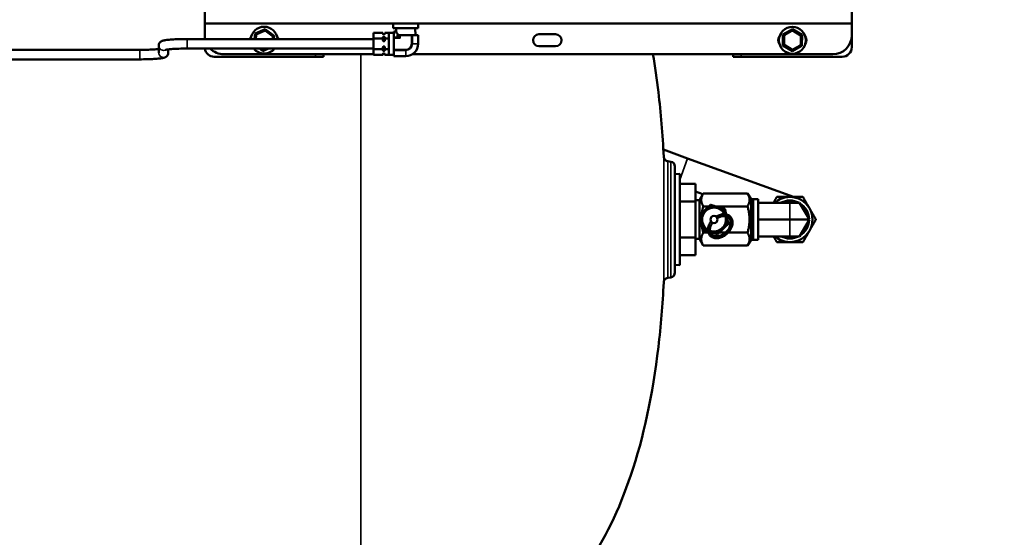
# Model space of a CAD drawing. Header units: inches. Extents: x 1 to 237, y 4 to 150.
# Tile 59 of 237: x 77 to 103, y 84 to 97. Entities that reach past the tile are written whole.
import ezdxf

# ---------------------------------------------------------------- set-up
doc = ezdxf.new("R2010")
doc.units = ezdxf.units.IN
doc.header["$LTSCALE"] = 7
doc.header["$MEASUREMENT"] = 0
for name, color, linetype, lineweight in [('Symbol (ANSI)', 7, 'Continuous', 25), ('Visible (ANSI)', 7, 'Continuous', 50), ('Visible Narrow (ANSI)', 7, 'Continuous', 35)]:
    doc.layers.add(name, color=color, linetype=linetype, lineweight=lineweight)
doc.styles.add('Note Text (ANSI)', font='tahoma.ttf')
doc.dimstyles.new('Default (ANSI)$7', dxfattribs={"dimscale": 7, "dimtxt": 0.12, "dimasz": 0.098425, "dimexe": 0.125, "dimexo": 0.0625, "dimgap": 0.031496, "dimtad": 0, "dimtih": 1, "dimtoh": 1, "dimrnd": 1e-08, "dimzin": 4, "dimdsep": 46, "dimtxsty": 'Note Text (ANSI)', "dimcen": 0.09, "dimdle": 0.393701, "dimclrd": 256, "dimclre": 256, "dimclrt": 256, "dimadec": 0, "dimazin": 1, "dimtfac": 1, "dimtofl": 0, "dimtmove": 0, "dimatfit": 3, "dimfxl": 1, "dimtolj": 1, "dimtzin": 4, "dimlwd": -1, "dimlwe": -1, "dimarcsym": 0})

msp = doc.modelspace()

# ---------------------------------------------------------------- linework, layer by layer
at = {"layer": 'Visible (ANSI)'}
for p, q in [((99.111, 113.771), (99.111, 96.521)), ((82.111, 113.146), (82.111, 97.146)), ((99.111, 97.146), (99.111, 113.146)), ((82.111, 96.836), (82.111, 97.146)), ((82.111, 97.146), (99.111, 97.146)), ((87.061, 97.146), (87.061, 97.026)), ((87.061, 97.026), (87.721, 97.026)), ((87.143, 97.026), (87.14, 96.937)), ((87.639, 97.026), (87.644, 96.841)), ((87.721, 97.146), (87.721, 97.026)), ((99.111, 97.146), (99.111, 96.836)), ((82.111, 96.736), (82.111, 96.836)), ((83.422, 96.736), (83.438, 96.878)), ((83.438, 96.878), (83.702, 96.994)), ((83.454, 96.736), (83.465, 96.841)), ((83.483, 96.865), (83.682, 96.952)), ((83.702, 96.994), (83.935, 96.823)), ((83.711, 96.949), (83.886, 96.821)), ((83.898, 96.793), (83.892, 96.736)), ((83.935, 96.823), (83.925, 96.736)), ((86.541, 96.9), (86.541, 96.755)), ((86.541, 96.9), (86.791, 96.9)), ((86.541, 96.755), (86.541, 96.467)), ((86.541, 96.755), (86.791, 96.755)), ((86.791, 96.9), (86.791, 96.879)), ((86.791, 96.777), (86.791, 96.755)), ((86.791, 96.755), (86.791, 96.713)), ((86.831, 96.871), (86.801, 96.871)), ((86.831, 96.863), (86.801, 96.863)), ((86.831, 96.792), (86.801, 96.792)), ((86.841, 96.9), (86.951, 96.9)), ((86.841, 96.9), (86.841, 96.879)), ((86.841, 96.777), (86.841, 96.755)), ((86.841, 96.755), (86.841, 96.713)), ((86.841, 96.755), (86.951, 96.755)), ((86.951, 96.9), (86.951, 96.898)), ((86.951, 96.758), (86.951, 96.898)), ((87.076, 96.898), (86.951, 96.898)), ((86.951, 96.758), (86.951, 96.755)), ((86.951, 96.755), (86.951, 96.751)), ((87.076, 96.933), (87.076, 96.937)), ((87.076, 96.937), (87.14, 96.937)), ((87.076, 96.933), (87.076, 96.859)), ((87.076, 96.859), (87.076, 96.785)), ((87.076, 96.759), (87.076, 96.785)), ((87.076, 96.611), (87.076, 96.759)), ((87.217, 96.841), (87.161, 96.841)), ((87.217, 96.785), (87.161, 96.841)), ((87.217, 96.841), (87.243, 96.841)), ((87.217, 96.785), (87.243, 96.759)), ((87.539, 96.841), (87.243, 96.841)), ((87.539, 96.841), (87.565, 96.841)), ((87.713, 96.841), (87.565, 96.841)), ((87.713, 96.841), (87.717, 96.841)), ((87.717, 96.841), (87.717, 96.611)), ((90.892, 96.862), (91.329, 96.862)), ((97.3, 96.563), (97.303, 96.852)), ((97.303, 96.852), (97.554, 96.993)), ((97.333, 96.6), (97.336, 96.817)), ((97.351, 96.843), (97.54, 96.95)), ((97.554, 96.993), (97.803, 96.847)), ((97.57, 96.949), (97.757, 96.839)), ((97.772, 96.813), (97.769, 96.596)), ((97.803, 96.847), (97.8, 96.558)), ((80.901, 96.377), (80.901, 96.562)), ((81.651, 96.736), (86.541, 96.736)), ((86.791, 96.509), (86.791, 96.467)), ((86.831, 96.682), (86.801, 96.682)), ((86.831, 96.54), (86.801, 96.54)), ((86.841, 96.509), (86.841, 96.467)), ((86.951, 96.471), (86.951, 96.751)), ((87.076, 96.463), (87.076, 96.611)), ((91.329, 96.55), (90.892, 96.55)), ((97.549, 96.416), (97.3, 96.563)), ((97.535, 96.464), (97.348, 96.574)), ((97.8, 96.558), (97.549, 96.416)), ((97.754, 96.57), (97.565, 96.463)), ((59.561, 96.453), (80.401, 96.453)), ((81.151, 96.377), (81.151, 96.466)), ((81.651, 96.486), (86.541, 96.486)), ((85.021, 96.271), (82.361, 96.271)), ((86.541, 96.336), (82.611, 96.336)), ((83.639, 96.42), (83.55, 96.486)), ((83.628, 96.469), (83.605, 96.486)), ((83.789, 96.486), (83.639, 96.42)), ((83.704, 96.486), (83.658, 96.466)), ((85.021, 96.271), (85.231, 96.271)), ((85.231, 96.336), (85.231, 96.271)), ((86.541, 96.467), (86.541, 96.322)), ((86.541, 96.467), (86.791, 96.467)), ((86.541, 96.322), (86.791, 96.322)), ((86.791, 96.467), (86.791, 96.446)), ((86.791, 96.344), (86.791, 96.322)), ((86.841, 96.336), (86.791, 96.336)), ((86.831, 96.43), (86.801, 96.43)), ((86.831, 96.359), (86.801, 96.359)), ((86.831, 96.351), (86.801, 96.351)), ((86.841, 96.467), (86.951, 96.467)), ((86.841, 96.467), (86.841, 96.446)), ((86.841, 96.344), (86.841, 96.322)), ((86.841, 96.322), (86.951, 96.322)), ((86.951, 96.471), (86.951, 96.467)), ((86.951, 96.467), (86.951, 96.465)), ((86.951, 96.325), (86.951, 96.465)), ((86.951, 96.325), (86.951, 96.322)), ((87.076, 96.325), (86.951, 96.325)), ((87.076, 96.437), (87.076, 96.463)), ((87.076, 96.437), (87.076, 96.363)), ((87.076, 96.363), (87.076, 96.289)), ((87.076, 96.285), (87.076, 96.289)), ((87.076, 96.285), (87.391, 96.285)), ((98.611, 96.336), (87.566, 96.336)), ((95.991, 96.271), (95.991, 96.336)), ((95.991, 96.271), (96.201, 96.271)), ((98.861, 96.271), (96.201, 96.271)), ((59.561, 96.203), (80.401, 96.203)), ((94.16, 93.834), (94.797, 93.602)), ((94.358, 93.515), (94.274, 93.53)), ((94.461, 93.392), (94.461, 90.601)), ((97.578, 92.59), (94.797, 93.602)), ((94.461, 93.189), (94.591, 93.193)), ((94.591, 93.193), (94.591, 90.8)), ((94.17, 93.032), (94.17, 93.032)), ((95.001, 92.938), (94.591, 92.938)), ((95.001, 92.467), (95.001, 92.938)), ((95.001, 92.73), (95.195, 92.659)), ((95.108, 92.508), (95.209, 92.684)), ((96.373, 92.684), (95.209, 92.684)), ((96.464, 92.527), (96.373, 92.684)), ((95.001, 92.467), (94.591, 92.467)), ((95.001, 92.504), (95.108, 92.508)), ((95.001, 91.526), (95.001, 92.467)), ((95.108, 91.485), (95.108, 92.508)), ((96.464, 92.527), (96.522, 92.529)), ((96.464, 91.466), (96.464, 92.527)), ((96.522, 91.464), (96.522, 92.529)), ((96.522, 92.529), (96.655, 92.529)), ((96.655, 92.529), (96.655, 91.464)), ((96.655, 92.439), (97.485, 92.439)), ((97.74, 92.439), (97.485, 92.439)), ((97.996, 91.997), (97.74, 92.439)), ((95.354, 92.34), (95.209, 92.34)), ((96.373, 92.34), (95.543, 92.34)), ((96.655, 91.997), (97.485, 91.997)), ((97.996, 91.997), (97.485, 91.997)), ((97.74, 91.554), (97.996, 91.997)), ((95.344, 91.653), (95.209, 91.653)), ((95.439, 91.653), (95.397, 91.653)), ((95.791, 91.653), (95.628, 91.653)), ((96.373, 91.653), (95.862, 91.653)), ((94.274, 91.382), (94.274, 91.382)), ((95.001, 91.526), (94.591, 91.526)), ((95.001, 91.056), (95.001, 91.526)), ((95.001, 91.489), (95.108, 91.485)), ((95.108, 91.485), (95.209, 91.31)), ((96.464, 91.466), (96.373, 91.31)), ((96.464, 91.466), (96.522, 91.464)), ((96.522, 91.464), (96.655, 91.464)), ((96.655, 91.554), (97.485, 91.554)), ((97.74, 91.554), (97.485, 91.554)), ((96.373, 91.31), (95.209, 91.31)), ((95.001, 91.056), (94.591, 91.056)), ((94.461, 90.804), (94.591, 90.8)), ((94.358, 90.478), (94.274, 90.464))]:
    msp.add_line(p, q, dxfattribs=at)
for centre, radius in [((97.551, 96.705), 0.353), ((95.491, 91.997), 0.0935)]:
    msp.add_circle(centre, radius, dxfattribs=at)
for centre, radius, start, end in [((83.671, 96.707), 0.353, 4.6716, 175.3284), ((82.611, 96.836), 0.5, 180, 191.537), ((83.452, 96.706), 0.156, 140.2943, 168.9305), ((83.495, 96.838), 0.03, 113.7349, 173.7349), ((83.694, 96.925), 0.03, 53.7349, 113.7349), ((83.869, 96.797), 0.03, 353.7349, 53.7349), ((83.889, 96.706), 0.156, 11.0695, 39.7057), ((86.801, 96.881), 0.01, 180, 270), ((86.831, 96.881), 0.01, 270, 0), ((90.892, 96.706), 0.156, 90, 270), ((91.329, 96.706), 0.156, 270, 90), ((97.332, 96.706), 0.156, 138.9421, 220.4055), ((97.366, 96.817), 0.03, 119.4161, 179.4161), ((97.555, 96.924), 0.03, 59.4161, 119.4161), ((97.742, 96.813), 0.03, 359.4161, 59.4161), ((97.769, 96.706), 0.156, 321.0081, 39.6491), ((98.611, 96.836), 0.5, 270, 0), ((87.391, 96.611), 0.326, 270, 0), ((97.363, 96.6), 0.03, 179.4161, 239.4161), ((97.739, 96.596), 0.03, 299.4161, 359.4161), ((98.861, 96.521), 0.25, 270, 0), ((82.361, 96.521), 0.25, 188.0478, 270), ((82.611, 96.836), 0.5, 224.427, 270), ((83.671, 96.707), 0.353, 218.8123, 321.1877), ((83.646, 96.493), 0.03, 233.7349, 293.7349), ((86.801, 96.341), 0.01, 90, 180), ((86.831, 96.341), 0.01, 0, 90), ((97.55, 96.489), 0.03, 239.4161, 299.4161), ((94.336, 93.392), 0.125, 0, 80), ((97.485, 91.997), 0.593, 90, 131.7913), ((97.485, 91.997), 0.5, 62.2515, 117.7485), ((97.488, 92.224), 0.375, 77.8035, 102.1965), ((97.485, 91.997), 0.593, 30, 90), ((97.485, 91.997), 0.5, 2.2515, 57.7485), ((95.491, 91.997), 0.335, 24.4188, 242.1653), ((97.485, 91.997), 0.593, 330, 30), ((95.491, 91.997), 0.335, 252.2332, 14.3509), ((97.485, 91.997), 0.5, 302.2515, 357.7485), ((97.485, 91.997), 0.593, 270, 330), ((97.485, 91.997), 0.593, 228.2087, 270), ((97.485, 91.997), 0.5, 242.2515, 297.7485), ((94.336, 90.601), 0.125, 280, 0)]:
    msp.add_arc(centre, radius, start, end, dxfattribs=at)
msp.add_ellipse((87.391, 96.94), major_axis=(0.25, 0), ratio=0.577414, start_param=3.186723, end_param=3.893161, dxfattribs=at)
for points, knots in [([(86.801, 96.863), (86.8, 96.863), (86.8, 96.863), (86.799, 96.864), (86.798, 96.864), (86.796, 96.865), (86.795, 96.867), (86.792, 96.871), (86.791, 96.875), (86.791, 96.879)], [0.14807199, 0.14807199, 0.14807199, 0.14807199, 0.15150259, 0.15150259, 0.15652094, 0.15652094, 0.17907666, 0.17907666, 0.22884865, 0.22884865, 0.22884865, 0.22884865]), ([(86.791, 96.777), (86.791, 96.78), (86.792, 96.784), (86.795, 96.788), (86.796, 96.79), (86.798, 96.791), (86.799, 96.792), (86.8, 96.792), (86.8, 96.792), (86.801, 96.792)], [0.0673865, 0.0673865, 0.0673865, 0.0673865, 0.11715848, 0.11715848, 0.1397142, 0.1397142, 0.14473255, 0.14473255, 0.14816316, 0.14816316, 0.14816316, 0.14816316]), ([(86.841, 96.879), (86.841, 96.875), (86.839, 96.87), (86.835, 96.865), (86.834, 96.864), (86.833, 96.864), (86.832, 96.863), (86.831, 96.863), (86.831, 96.863), (86.831, 96.863)], [0.0671072, 0.0671072, 0.0671072, 0.0671072, 0.12776472, 0.12776472, 0.14177521, 0.14177521, 0.14534173, 0.14534173, 0.14807199, 0.14807199, 0.14807199, 0.14807199]), ([(86.831, 96.792), (86.831, 96.792), (86.831, 96.792), (86.832, 96.792), (86.833, 96.791), (86.834, 96.791), (86.835, 96.79), (86.839, 96.785), (86.841, 96.781), (86.841, 96.777)], [0.14816316, 0.14816316, 0.14816316, 0.14816316, 0.15089341, 0.15089341, 0.15445994, 0.15445994, 0.16847043, 0.16847043, 0.22912794, 0.22912794, 0.22912794, 0.22912794]), ([(87.14, 96.937), (87.14, 96.937), (87.14, 96.936), (87.141, 96.934), (87.141, 96.934), (87.141, 96.933)], [-0.34516236, -0.34516236, -0.34516236, -0.34516236, -0.31649191, -0.31649191, -0.30703821, -0.30703821, -0.30703821, -0.30703821]), ([(80.901, 96.562), (80.901, 96.577), (80.904, 96.591), (80.913, 96.618), (80.919, 96.629), (80.934, 96.649), (80.941, 96.656), (80.958, 96.67), (80.965, 96.675), (80.983, 96.685), (80.992, 96.688), (81.028, 96.701), (81.052, 96.704), (81.118, 96.714), (81.16, 96.718), (81.258, 96.726), (81.314, 96.729), (81.435, 96.733), (81.499, 96.735), (81.593, 96.736), (81.622, 96.736), (81.651, 96.736)], [6.283185, 6.283185, 6.283185, 6.283185, 6.309988, 6.309988, 6.339444, 6.339444, 6.376088, 6.376088, 6.424661, 6.424661, 6.505718, 6.505718, 6.775316, 6.775316, 7.089476, 7.089476, 7.403635, 7.403635, 7.717794, 7.717794, 7.853982, 7.853982, 7.853982, 7.853982]), ([(86.801, 96.682), (86.8, 96.682), (86.8, 96.683), (86.799, 96.683), (86.799, 96.683), (86.797, 96.685), (86.796, 96.687), (86.792, 96.696), (86.791, 96.705), (86.791, 96.713)], [-0.14807199, -0.14807199, -0.14807199, -0.14807199, -0.14534173, -0.14534173, -0.14177521, -0.14177521, -0.12776472, -0.12776472, -0.0671072, -0.0671072, -0.0671072, -0.0671072]), ([(86.791, 96.509), (86.791, 96.517), (86.792, 96.526), (86.796, 96.535), (86.797, 96.537), (86.799, 96.539), (86.799, 96.539), (86.8, 96.54), (86.8, 96.54), (86.801, 96.54)], [-0.22912794, -0.22912794, -0.22912794, -0.22912794, -0.16847043, -0.16847043, -0.15445994, -0.15445994, -0.15089341, -0.15089341, -0.14816316, -0.14816316, -0.14816316, -0.14816316]), ([(86.841, 96.713), (86.841, 96.706), (86.84, 96.699), (86.837, 96.69), (86.836, 96.686), (86.833, 96.684), (86.833, 96.683), (86.832, 96.683), (86.831, 96.682), (86.831, 96.682)], [-0.22884865, -0.22884865, -0.22884865, -0.22884865, -0.17907666, -0.17907666, -0.15652094, -0.15652094, -0.15150259, -0.15150259, -0.14807199, -0.14807199, -0.14807199, -0.14807199]), ([(86.831, 96.54), (86.831, 96.54), (86.832, 96.539), (86.833, 96.539), (86.833, 96.538), (86.836, 96.536), (86.837, 96.532), (86.84, 96.523), (86.841, 96.516), (86.841, 96.509)], [-0.14788386, -0.14788386, -0.14788386, -0.14788386, -0.14445325, -0.14445325, -0.1394349, -0.1394349, -0.11687918, -0.11687918, -0.0671072, -0.0671072, -0.0671072, -0.0671072]), ([(80.401, 96.453), (80.466, 96.453), (80.53, 96.454), (80.652, 96.457), (80.71, 96.46), (80.811, 96.465), (80.856, 96.469), (80.894, 96.473), (80.898, 96.473), (80.901, 96.474)], [1.5707963, 1.5707963, 1.5707963, 1.5707963, 1.8849556, 1.8849556, 2.1986399, 2.1986399, 2.5063301, 2.5063301, 2.5366083, 2.5366083, 2.5366083, 2.5366083]), ([(80.401, 96.203), (80.468, 96.203), (80.534, 96.204), (80.661, 96.207), (80.721, 96.21), (80.83, 96.216), (80.879, 96.22), (80.962, 96.229), (80.995, 96.233), (81.04, 96.244), (81.054, 96.248), (81.08, 96.261), (81.087, 96.265), (81.106, 96.278), (81.117, 96.288), (81.137, 96.317), (81.144, 96.332), (81.15, 96.359), (81.151, 96.368), (81.151, 96.377)], [1.570796, 1.570796, 1.570796, 1.570796, 1.884956, 1.884956, 2.199115, 2.199115, 2.513274, 2.513274, 2.827433, 2.827433, 2.984513, 2.984513, 3.03421, 3.03421, 3.089576, 3.089576, 3.125052, 3.125052, 3.141593, 3.141593, 3.141593, 3.141593]), ([(81.082, 96.455), (81.082, 96.455), (81.082, 96.455), (81.082, 96.455), (81.086, 96.456), (81.101, 96.459), (81.117, 96.461), (81.163, 96.467), (81.197, 96.471), (81.282, 96.477), (81.333, 96.479), (81.447, 96.484), (81.509, 96.485), (81.598, 96.486), (81.625, 96.486), (81.651, 96.486)], [6.523875, 6.523875, 6.523875, 6.523875, 6.527936, 6.527936, 6.643312, 6.643312, 6.83978, 6.83978, 7.110889, 7.110889, 7.413517, 7.413517, 7.725642, 7.725642, 7.853982, 7.853982, 7.853982, 7.853982]), ([(86.801, 96.43), (86.8, 96.43), (86.8, 96.43), (86.799, 96.43), (86.799, 96.431), (86.797, 96.431), (86.796, 96.432), (86.792, 96.437), (86.791, 96.442), (86.791, 96.446)], [-0.14807199, -0.14807199, -0.14807199, -0.14807199, -0.14534173, -0.14534173, -0.14177521, -0.14177521, -0.12776472, -0.12776472, -0.0671072, -0.0671072, -0.0671072, -0.0671072]), ([(86.791, 96.344), (86.791, 96.348), (86.792, 96.352), (86.796, 96.357), (86.797, 96.358), (86.799, 96.358), (86.799, 96.359), (86.8, 96.359), (86.8, 96.359), (86.801, 96.359)], [-0.22903678, -0.22903678, -0.22903678, -0.22903678, -0.16837926, -0.16837926, -0.15436877, -0.15436877, -0.15080225, -0.15080225, -0.14807199, -0.14807199, -0.14807199, -0.14807199]), ([(86.841, 96.446), (86.841, 96.442), (86.839, 96.437), (86.835, 96.432), (86.834, 96.431), (86.833, 96.431), (86.832, 96.43), (86.831, 96.43), (86.831, 96.43), (86.831, 96.43)], [0.0671072, 0.0671072, 0.0671072, 0.0671072, 0.12776472, 0.12776472, 0.14177521, 0.14177521, 0.14534173, 0.14534173, 0.14807199, 0.14807199, 0.14807199, 0.14807199]), ([(86.831, 96.359), (86.831, 96.359), (86.831, 96.359), (86.832, 96.359), (86.833, 96.358), (86.834, 96.358), (86.835, 96.357), (86.839, 96.352), (86.841, 96.348), (86.841, 96.344)], [0.14835129, 0.14835129, 0.14835129, 0.14835129, 0.15108154, 0.15108154, 0.15464807, 0.15464807, 0.16865856, 0.16865856, 0.22931607, 0.22931607, 0.22931607, 0.22931607]), ([(93.888, 96.336), (93.942, 96.014), (93.989, 95.681), (94.093, 94.8), (94.14, 94.236), (94.17, 93.646)], [1.798987, 1.798987, 1.798987, 1.798987, 1.8494158, 1.8494158, 1.9287188, 1.9287188, 1.9287188, 1.9287188]), ([(94.17, 93.646), (94.171, 93.634), (94.174, 93.621), (94.183, 93.596), (94.19, 93.585), (94.206, 93.564), (94.217, 93.554), (94.239, 93.54), (94.252, 93.535), (94.267, 93.531), (94.27, 93.53), (94.274, 93.53)], [0, 0, 0, 0, 0.0979199, 0.0979199, 0.1982738, 0.1982738, 0.3017181, 0.3017181, 0.4008925, 0.4008925, 0.4252345, 0.4252345, 0.4252345, 0.4252345]), ([(95.334, 91.725), (95.334, 91.692), (95.339, 91.661), (95.362, 91.607), (95.378, 91.583), (95.418, 91.544), (95.442, 91.53), (95.497, 91.51), (95.527, 91.505), (95.592, 91.505), (95.627, 91.511), (95.695, 91.533), (95.73, 91.549), (95.795, 91.59), (95.826, 91.615), (95.88, 91.671), (95.904, 91.702), (95.943, 91.767), (95.958, 91.802), (95.976, 91.87), (95.98, 91.904), (95.976, 91.968), (95.968, 91.998), (95.942, 92.05), (95.924, 92.072), (95.881, 92.107), (95.856, 92.12), (95.799, 92.137), (95.767, 92.14), (95.701, 92.135), (95.667, 92.128), (95.603, 92.104), (95.574, 92.089), (95.547, 92.072)], [0, 0, 0, 0, 0.320932, 0.320932, 0.627981, 0.627981, 0.92835, 0.92835, 1.238822, 1.238822, 1.561664, 1.561664, 1.889217, 1.889217, 2.217293, 2.217293, 2.545301, 2.545301, 2.873371, 2.873371, 3.199986, 3.199986, 3.518829, 3.518829, 3.823516, 3.823516, 4.124673, 4.124673, 4.437731, 4.437731, 4.761974, 4.761974, 5.040023, 5.040023, 5.040023, 5.040023]), ([(95.413, 91.946), (95.4, 91.928), (95.388, 91.909), (95.361, 91.858), (95.348, 91.823), (95.336, 91.767), (95.334, 91.746), (95.334, 91.725)], [5.5600567, 5.5600567, 5.5600567, 5.5600567, 5.7458591, 5.7458591, 6.0738755, 6.0738755, 6.2831853, 6.2831853, 6.2831853, 6.2831853]), ([(95.384, 91.725), (95.384, 91.698), (95.388, 91.674), (95.406, 91.631), (95.419, 91.611), (95.454, 91.58), (95.476, 91.569), (95.526, 91.556), (95.553, 91.554), (95.609, 91.559), (95.639, 91.566), (95.696, 91.589), (95.725, 91.604), (95.779, 91.642), (95.805, 91.664), (95.85, 91.713), (95.869, 91.74), (95.901, 91.796), (95.912, 91.824), (95.927, 91.88), (95.929, 91.907), (95.926, 91.958), (95.92, 91.981), (95.9, 92.023), (95.884, 92.041), (95.846, 92.069), (95.823, 92.079), (95.772, 92.089), (95.744, 92.089), (95.687, 92.081), (95.658, 92.072), (95.612, 92.052), (95.594, 92.043), (95.578, 92.032)], [0, 0, 0, 0, 0.317477, 0.317477, 0.653378, 0.653378, 1.0011, 1.0011, 1.327084, 1.327084, 1.640589, 1.640589, 1.951703, 1.951703, 2.262947, 2.262947, 2.574266, 2.574266, 2.885341, 2.885341, 3.197442, 3.197442, 3.517144, 3.517144, 3.857199, 3.857199, 4.20241, 4.20241, 4.524957, 4.524957, 4.837601, 4.837601, 5.025525, 5.025525, 5.025525, 5.025525]), ([(95.451, 91.912), (95.439, 91.896), (95.428, 91.878), (95.405, 91.832), (95.395, 91.804), (95.385, 91.759), (95.384, 91.741), (95.384, 91.725)], [5.574555, 5.574555, 5.574555, 5.574555, 5.7712463, 5.7712463, 6.0823222, 6.0823222, 6.2831853, 6.2831853, 6.2831853, 6.2831853]), ([(89.755, 80.769), (90.114, 80.952), (90.451, 81.167), (91.286, 81.823), (91.747, 82.32), (92.613, 83.58), (92.999, 84.372), (93.639, 86.268), (93.881, 87.392), (94.093, 89.194), (94.14, 89.758), (94.17, 90.347)], [1.2536979, 1.2536979, 1.2536979, 1.2536979, 1.3437465, 1.3437465, 1.4923401, 1.4923401, 1.6636714, 1.6636714, 1.8494146, 1.8494146, 1.9287161, 1.9287161, 1.9287161, 1.9287161]), ([(94.274, 90.464), (94.261, 90.461), (94.248, 90.457), (94.225, 90.444), (94.214, 90.436), (94.196, 90.417), (94.188, 90.406), (94.177, 90.382), (94.173, 90.369), (94.171, 90.353), (94.171, 90.35), (94.17, 90.347)], [0.0000095, 0.0000095, 0.0000095, 0.0000095, 0.100246, 0.100246, 0.2016527, 0.2016527, 0.3014279, 0.3014279, 0.4037167, 0.4037167, 0.4252043, 0.4252043, 0.4252043, 0.4252043])]:
    msp.add_open_spline(points, degree=3, knots=knots, dxfattribs=at)
for points, weights in [([(95.209, 92.684), (95.11, 92.512), (95.209, 92.34)], [2.69788361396, 3.11524766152, 2.69788361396]), ([(96.373, 92.684), (96.472, 92.512), (96.373, 92.34)], [2.75975566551, 3.18669135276, 2.75975566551]), ([(95.111, 92.111), (95.255, 92.247), (95.4, 92.383)], [1.29460609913, 1.49488235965, 1.29460609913]), ([(95.4, 92.383), (95.59, 92.326), (95.78, 92.269)], [1.29460609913, 1.49488235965, 1.29460609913]), ([(97.055, 92.439), (97.096, 92.511), (97.142, 92.59)], [1.05974180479, 1.07995678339, 1.08082679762]), ([(97.142, 92.59), (97.326, 92.59), (97.485, 92.59)], [1.08082679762, 1.07908713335, 1]), ([(97.485, 92.59), (97.644, 92.59), (97.828, 92.59)], [1, 1.07908713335, 1.08082679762]), ([(97.828, 92.59), (97.919, 92.431), (97.999, 92.293)], [1.08082679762, 1.07908713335, 1]), ([(95.202, 91.724), (95.156, 91.918), (95.111, 92.111)], [1.29460609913, 1.49488235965, 1.29460609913]), ([(95.209, 92.34), (95.183, 92.249), (95.17, 92.166)], [2.69788361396, 2.79761953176, 2.84968841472]), ([(95.78, 92.269), (95.797, 92.196), (95.813, 92.132)], [1.29460609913, 1.36350721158, 1.38500017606]), ([(96.373, 92.34), (96.472, 91.997), (96.373, 91.653)], [2.75975566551, 3.18669135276, 2.75975566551]), ([(97.999, 92.293), (98.078, 92.156), (98.17, 91.997)], [1, 1.07908713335, 1.08082679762]), ([(95.16, 91.9), (95.171, 91.785), (95.209, 91.653)], [2.8876762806, 2.84378133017, 2.69788361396]), ([(95.872, 91.882), (95.727, 91.746), (95.582, 91.61)], [1.29460609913, 1.49488235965, 1.29460609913]), ([(95.826, 92.076), (95.847, 91.986), (95.872, 91.882)], [1.39474319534, 1.39506601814, 1.29460609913]), ([(98.17, 91.997), (98.078, 91.838), (97.999, 91.7)], [1.08082679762, 1.07908713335, 1]), ([(95.209, 91.653), (95.11, 91.481), (95.209, 91.31)], [2.69788361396, 3.11524766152, 2.69788361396]), ([(95.337, 91.684), (95.274, 91.703), (95.202, 91.724)], [1.38500017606, 1.36350721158, 1.29460609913]), ([(95.582, 91.61), (95.48, 91.641), (95.392, 91.667)], [1.29460609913, 1.39506601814, 1.39474319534]), ([(96.373, 91.653), (96.472, 91.481), (96.373, 91.31)], [2.75975566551, 3.18669135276, 2.75975566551]), ([(97.999, 91.7), (97.919, 91.562), (97.828, 91.403)], [1, 1.07908713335, 1.08082679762]), ([(97.142, 91.403), (97.096, 91.483), (97.055, 91.554)], [1.08082679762, 1.07995678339, 1.05974180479]), ([(97.485, 91.403), (97.326, 91.403), (97.142, 91.403)], [1, 1.07908713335, 1.08082679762]), ([(97.828, 91.403), (97.644, 91.403), (97.485, 91.403)], [1.08082679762, 1.07908713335, 1])]:
    msp.add_rational_spline(points, weights, degree=2, dxfattribs=at)
at = {"layer": 'Visible Narrow (ANSI)'}
for p, q in [((86.801, 96.863), (86.801, 96.871)), ((86.801, 96.682), (86.801, 96.792)), ((86.831, 96.871), (86.831, 96.863)), ((86.831, 96.682), (86.831, 96.792)), ((87.076, 96.933), (87.141, 96.933)), ((87.076, 96.785), (87.217, 96.785)), ((87.076, 96.759), (87.243, 96.759)), ((87.217, 96.841), (87.217, 96.785)), ((87.243, 96.841), (87.243, 96.759)), ((87.539, 96.841), (87.539, 96.611)), ((87.565, 96.841), (87.565, 96.611)), ((87.713, 96.841), (87.713, 96.611)), ((81.651, 96.486), (81.651, 96.736)), ((86.801, 96.43), (86.801, 96.54)), ((86.831, 96.43), (86.831, 96.54)), ((87.565, 96.611), (87.539, 96.611)), ((87.713, 96.611), (87.565, 96.611)), ((87.717, 96.611), (87.713, 96.611)), ((80.401, 96.203), (80.401, 96.453)), ((85.021, 96.271), (85.021, 96.336)), ((86.211, 83.166), (86.211, 96.336)), ((86.801, 96.351), (86.801, 96.359)), ((86.831, 96.359), (86.831, 96.351)), ((87.076, 96.463), (87.391, 96.463)), ((87.076, 96.437), (87.391, 96.437)), ((87.076, 96.289), (87.391, 96.289)), ((87.391, 96.437), (87.391, 96.463)), ((87.391, 96.437), (87.391, 96.289)), ((87.391, 96.285), (87.391, 96.289)), ((96.201, 96.336), (96.201, 96.271)), ((94.17, 93.646), (94.17, 90.347)), ((94.274, 90.464), (94.274, 93.53)), ((94.358, 90.478), (94.358, 93.515)), ((94.591, 93.035), (94.797, 93.602)), ((97.485, 91.997), (97.485, 92.439)), ((97.485, 91.554), (97.485, 91.997))]:
    msp.add_line(p, q, dxfattribs=at)
for centre, radius, start, end in [((87.391, 96.611), 0.148, 270, 0), ((87.391, 96.611), 0.174, 270, 0), ((87.391, 96.611), 0.322, 270, 0), ((95.491, 91.997), 0.305, 27.6304, 238.9537), ((95.491, 91.997), 0.305, 249.4446, 17.1395)]:
    msp.add_arc(centre, radius, start, end, dxfattribs=at)
for centre, end_param in [((81.026, 96.562), 2.14454), ((81.026, 96.377), 3.141593)]:
    msp.add_ellipse(centre, major_axis=(-0.125, 0), ratio=0.996928, start_param=0, end_param=end_param, dxfattribs=at)
msp.add_open_spline([(93.888, 96.336), (94.096, 95.092), (94.17, 93.646)], degree=2, dxfattribs=at)
msp.add_open_spline([(94.17, 93.646), (94.172, 93.614), (94.198, 93.56), (94.25, 93.534), (94.274, 93.53)], degree=3, knots=[0, 0, 0, 0, 0.571429, 1, 1, 1, 1], dxfattribs=at)

# ---------------------------------------------------------------- leaders
at = {"layer": 'Symbol (ANSI)', "annotation_type": 0, "has_hookline": 1, "hookline_direction": 1, "text_width": 10.603}
msp.add_leader([(120.164, 92.05), (112.916, 83.789), (112.227, 83.789)], dimstyle='Default (ANSI)$7', override={"dimtad": 0}, dxfattribs=at)

doc.saveas('drawing.dxf')
